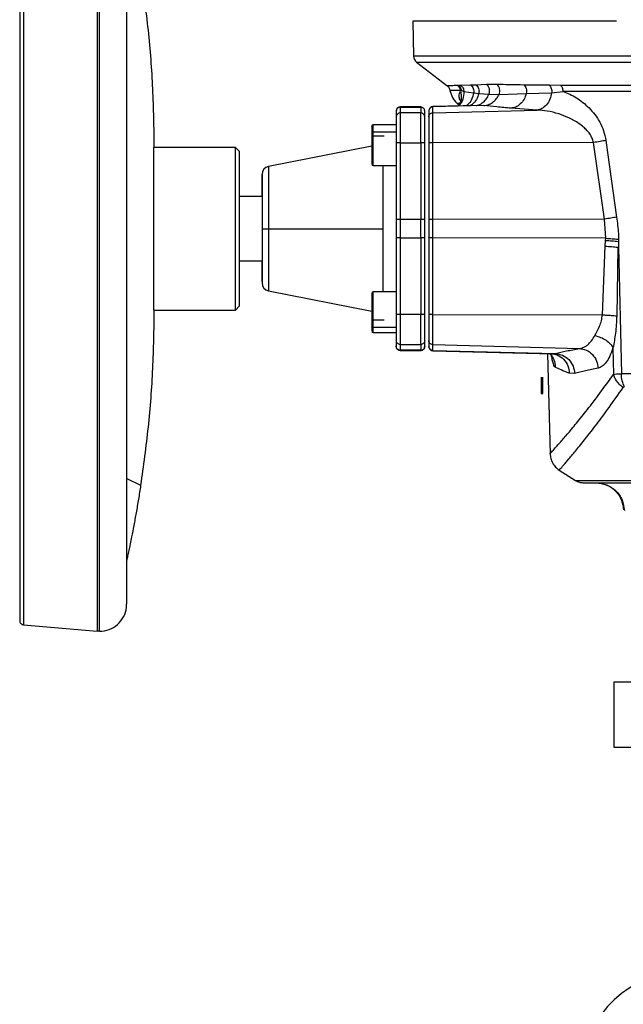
# Model space of a CAD drawing. Header units: millimetres. Extents: x 382 to 2568, y 89 to 1789.
# Tile 38 of 41: x 2164 to 2312, y 961 to 1203. Entities that reach past the tile are written whole.
import ezdxf

# ---------------------------------------------------------------- set-up
doc = ezdxf.new("R2010")
doc.units = ezdxf.units.MM

msp = doc.modelspace()

# ---------------------------------------------------------------- linework, layer by layer
at = {"color": 7, "linetype": 'Continuous', "lineweight": 25}
for p, q in [((2190.01, 1059.34), (2190.01, 1244.01)), ((2260.31, 1202.67), (2260.53, 1194.09)), ((2261.27, 1192.59), (2268.68, 1186.91)), ((2271.25, 1186.94), (2271.55, 1186.94)), ((2272.08, 1186.96), (2274.53, 1187.04)), ((2274.53, 1187.04), (2275.83, 1187.09)), ((2275.83, 1187.09), (2278.44, 1187.2)), ((2278.44, 1187.2), (2281, 1187.21)), ((2287.63, 1187.09), (2293.85, 1187.02)), ((2293.85, 1187.02), (2296.66, 1186.99)), ((2272.04, 1185.63), (2272.34, 1185.62)), ((2272.34, 1185.62), (2272.88, 1185.4)), ((2272.88, 1185.4), (2275.29, 1185.05)), ((2275.29, 1185.05), (2276.55, 1184.93)), ((2276.55, 1184.93), (2279.04, 1184.73)), ((2279.04, 1184.73), (2281.53, 1184.71)), ((2281.53, 1184.71), (2288.23, 1184.92)), ((2288.23, 1184.92), (2294.45, 1185.11)), ((2294.45, 1185.11), (2297.26, 1185.42)), ((2276.39, 1181.99), (2265.23, 1181.7)), ((2277.77, 1181.94), (2265.24, 1181.61)), ((2271.23, 1182.45), (2271.61, 1182.08)), ((2271.98, 1182.69), (2271.47, 1181.86)), ((2256.27, 1180.59), (2256.27, 1179.16)), ((2262.27, 1181.67), (2257.27, 1181.67)), ((2257.27, 1180.15), (2257.27, 1181.58)), ((2257.27, 1181.58), (2262.27, 1181.58)), ((2262.27, 1180.15), (2257.27, 1180.15)), ((2262.27, 1181.58), (2262.27, 1180.15)), ((2263.27, 1179.16), (2263.27, 1180.59)), ((2264.27, 1180.61), (2264.27, 1179.18)), ((2265.24, 1180.18), (2265.24, 1181.61)), ((2265.24, 1180.18), (2290.87, 1180.85)), ((2290.87, 1180.85), (2284.48, 1181.3)), ((2256.27, 1177.18), (2250.57, 1177.18)), ((2256.27, 1175.4), (2250.57, 1175.4)), ((2253.27, 1174.42), (2250.27, 1174.42)), ((2256.27, 1172.71), (2256.27, 1153.87)), ((2257.27, 1153.94), (2257.27, 1172.78)), ((2257.27, 1172.78), (2262.27, 1172.78)), ((2262.27, 1172.78), (2262.27, 1153.94)), ((2263.27, 1153.87), (2263.27, 1172.71)), ((2264.27, 1172.71), (2264.27, 1153.87)), ((2304.77, 1172.86), (2265.24, 1172.78)), ((2265.24, 1153.94), (2265.24, 1172.78)), ((2307.48, 1154.03), (2304.77, 1172.86)), ((2307.78, 1173.37), (2310.38, 1154.54)), ((2196.71, 1131.67), (2196.71, 1171.67)), ((2216.71, 1171.67), (2196.71, 1171.67)), ((2217.71, 1170.67), (2216.71, 1171.67)), ((2250.27, 1171.99), (2224.87, 1166.99)), ((2250.57, 1167.18), (2256.27, 1167.18)), ((2217.71, 1159.67), (2223.27, 1159.67)), ((2256.27, 1153.87), (2256.27, 1149.47)), ((2257.27, 1149.4), (2257.27, 1153.94)), ((2262.27, 1153.94), (2257.27, 1153.94)), ((2262.27, 1149.4), (2262.27, 1153.94)), ((2263.27, 1149.47), (2263.27, 1153.87)), ((2264.27, 1153.87), (2264.27, 1149.47)), ((2307.48, 1154.03), (2265.24, 1153.94)), ((2265.24, 1149.4), (2265.24, 1153.94)), ((2307.73, 1149.31), (2307.48, 1154.02)), ((2224.88, 1151.67), (2253.04, 1151.67)), ((2256.27, 1149.47), (2256.27, 1130.63)), ((2257.27, 1149.4), (2262.27, 1149.4)), ((2257.27, 1130.56), (2257.27, 1149.4)), ((2262.27, 1149.4), (2262.27, 1130.56)), ((2263.27, 1130.63), (2263.27, 1149.47)), ((2264.27, 1149.47), (2264.27, 1130.63)), ((2307.73, 1149.31), (2265.24, 1149.4)), ((2265.24, 1130.56), (2265.24, 1149.4)), ((2307.63, 1147.37), (2307.7, 1148.8)), ((2307.7, 1148.8), (2307.73, 1149.31)), ((2310.9, 1148.55), (2310.9, 1147.11)), ((2306.91, 1130.47), (2307.63, 1147.37)), ((2310.69, 1147.11), (2310.46, 1130.23)), ((2310.9, 1147.11), (2311.58, 1116)), ((2223.27, 1143.67), (2217.71, 1143.67)), ((2224.87, 1136.35), (2250.27, 1131.35)), ((2256.27, 1136.16), (2250.57, 1136.16)), ((2196.71, 1131.67), (2216.71, 1131.67)), ((2216.71, 1131.67), (2217.71, 1132.67)), ((2250.27, 1129.27), (2253.27, 1129.27)), ((2262.27, 1130.56), (2257.27, 1130.56)), ((2265.24, 1130.56), (2306.91, 1130.47)), ((2256.27, 1127.34), (2250.57, 1127.34)), ((2250.57, 1126.16), (2256.27, 1126.16)), ((2256.27, 1124.18), (2256.27, 1122.75)), ((2263.27, 1122.75), (2263.27, 1124.18)), ((2264.27, 1124.16), (2264.27, 1122.73)), ((2257.27, 1123.19), (2262.27, 1123.19)), ((2257.27, 1121.76), (2257.27, 1123.19)), ((2262.27, 1121.76), (2257.27, 1121.76)), ((2257.27, 1121.76), (2257.27, 1121.67)), ((2262.27, 1121.67), (2257.27, 1121.67)), ((2262.27, 1123.19), (2262.27, 1121.76)), ((2262.27, 1121.67), (2262.27, 1121.76)), ((2265.23, 1121.65), (2294.72, 1120.87)), ((2265.24, 1123.16), (2301.31, 1122.22)), ((2265.24, 1121.73), (2265.24, 1123.16)), ((2265.24, 1121.73), (2295.39, 1120.94)), ((2309.53, 1122.33), (2309.67, 1115.85)), ((2293.43, 1120.91), (2294.08, 1096.31)), ((2294.7, 1120.87), (2295.64, 1120.69)), ((2300.1, 1116.09), (2298.78, 1116.13)), ((2291.87, 1111.17), (2292.27, 1111.17)), ((2296.32, 1092.28), (2300.3, 1089.75)), ((2164.62, 1054.26), (2182.74, 1052.67)), ((2183.32, 1052.65), (2182.74, 1052.67)), ((2309.77, 1040.17), (2309.77, 1024.17))]:
    msp.add_line(p, q, dxfattribs=at)
at = {"color": 8, "linetype": 'Continuous', "lineweight": 25}
msp.add_line((2190.01, 1090.22), (2193.44, 1088.57), dxfattribs=at)
at = {"color": 7, "linetype": 'Continuous', "lineweight": 25}
for centre, radius, start, end in [((2262.53, 1194.14), 2, 181.5, 230.9103), ((2257.27, 1180.67), 1, 90, 180), ((2265.27, 1180.7), 1, 91.5, 180), ((2250.57, 1176.88), 0.3, 90, 180), ((2250.57, 1167.48), 0.3, 180, 270), ((2225.27, 1165.03), 2, 101.1313, 180), ((2225.27, 1138.32), 2, 180, 258.8455), ((2250.57, 1135.86), 0.3, 90, 180), ((2250.57, 1126.46), 0.3, 180, 270), ((2265.27, 1122.65), 1, 180, 268.5), ((2326.33, 944.62), 24, 15, 195)]:
    msp.add_arc(centre, radius, start, end, dxfattribs=at)
for points in [[(2182.74, 1250.67), (2182.74, 1250.58), (2182.74, 1250.4), (2182.74, 1248.91), (2182.74, 1246.56), (2182.74, 1243.28), (2182.74, 1239.12), (2182.74, 1234.12), (2182.74, 1228.32), (2182.74, 1221.79), (2182.74, 1214.58), (2182.74, 1206.76), (2182.74, 1198.41), (2182.74, 1189.62), (2182.74, 1180.46), (2182.74, 1171.02), (2182.74, 1161.39), (2182.74, 1151.67), (2182.74, 1141.95), (2182.74, 1132.33), (2182.74, 1122.89), (2182.74, 1113.72), (2182.74, 1104.93), (2182.74, 1096.58), (2182.74, 1088.77), (2182.74, 1081.55), (2182.74, 1075.02), (2182.74, 1069.22), (2182.74, 1064.22), (2182.74, 1060.06), (2182.74, 1056.78), (2182.74, 1054.43), (2182.74, 1052.95), (2182.74, 1052.76), (2182.74, 1052.67)], [(2183.32, 1052.65), (2183.32, 1052.74), (2183.32, 1052.92), (2183.32, 1054.4), (2183.32, 1056.75), (2183.32, 1060.04), (2183.32, 1064.2), (2183.32, 1069.2), (2183.32, 1075), (2183.32, 1081.54), (2183.32, 1088.75), (2183.32, 1096.57), (2183.32, 1104.92), (2183.32, 1113.71), (2183.32, 1122.88), (2183.32, 1132.32), (2183.32, 1141.95), (2183.32, 1151.67), (2183.32, 1161.39), (2183.32, 1171.02), (2183.32, 1180.46), (2183.32, 1189.63), (2183.32, 1198.43), (2183.32, 1206.77), (2183.32, 1214.59), (2183.32, 1221.81), (2183.32, 1228.34), (2183.32, 1234.14), (2183.32, 1239.14), (2183.32, 1243.3), (2183.32, 1246.59), (2183.32, 1248.94), (2183.32, 1250.42), (2183.32, 1250.6), (2183.32, 1250.7)], [(2163.71, 1248.09), (2163.71, 1248), (2163.71, 1247.82), (2163.71, 1246.38), (2163.71, 1244.09), (2163.71, 1240.89), (2163.71, 1236.84), (2163.71, 1231.97), (2163.71, 1226.32), (2163.71, 1219.96), (2163.71, 1212.94), (2163.71, 1205.32), (2163.71, 1197.2), (2163.71, 1188.63), (2163.71, 1179.7), (2163.71, 1170.51), (2163.71, 1161.14), (2163.71, 1151.67), (2163.71, 1142.21), (2163.71, 1132.83), (2163.71, 1123.64), (2163.71, 1114.71), (2163.71, 1106.15), (2163.71, 1098.02), (2163.71, 1090.41), (2163.71, 1083.38), (2163.71, 1077.02), (2163.71, 1071.37), (2163.71, 1066.5), (2163.71, 1062.45), (2163.71, 1059.25), (2163.71, 1056.96), (2163.71, 1055.52), (2163.71, 1055.34), (2163.71, 1055.25)], [(2164.62, 1249.09), (2164.62, 1249), (2164.62, 1248.81), (2164.62, 1247.36), (2164.62, 1245.04), (2164.62, 1241.81), (2164.62, 1237.72), (2164.62, 1232.8), (2164.62, 1227.1), (2164.62, 1220.66), (2164.62, 1213.57), (2164.62, 1205.88), (2164.62, 1197.67), (2164.62, 1189.01), (2164.62, 1179.99), (2164.62, 1170.71), (2164.62, 1161.23), (2164.62, 1151.67), (2164.62, 1142.11), (2164.62, 1132.64), (2164.62, 1123.35), (2164.62, 1114.33), (2164.62, 1105.68), (2164.62, 1097.46), (2164.62, 1089.77), (2164.62, 1082.68), (2164.62, 1076.25), (2164.62, 1070.54), (2164.62, 1065.62), (2164.62, 1061.53), (2164.62, 1058.3), (2164.62, 1055.99), (2164.62, 1054.53), (2164.62, 1054.35), (2164.62, 1054.26)], [(2193.44, 1214.77), (2194.09, 1210.01), (2195.4, 1200.48), (2196.49, 1186.09), (2196.64, 1176.48), (2196.71, 1171.67)], [(2310.38, 1202.67), (2304.36, 1202.67), (2292.31, 1202.67), (2283.41, 1202.67), (2278.96, 1202.67)], [(2473.08, 1194.09), (2471.66, 1194.09), (2468.81, 1194.09), (2463.67, 1194.09), (2457.93, 1194.09), (2451.57, 1194.09), (2444.65, 1194.09), (2437.22, 1194.09), (2429.32, 1194.09), (2421.02, 1194.09), (2412.38, 1194.09), (2403.45, 1194.09), (2394.3, 1194.09), (2384.99, 1194.09), (2375.6, 1194.09), (2366.18, 1194.09), (2356.8, 1194.09), (2347.53, 1194.09), (2338.44, 1194.09), (2329.59, 1194.09), (2321.04, 1194.09), (2312.85, 1194.09), (2305.09, 1194.09), (2297.8, 1194.09), (2291.04, 1194.09), (2284.85, 1194.09), (2279.29, 1194.09), (2274.39, 1194.09), (2270.18, 1194.09), (2266.69, 1194.09), (2263.95, 1194.09), (2261.99, 1194.09), (2260.76, 1194.09), (2260.61, 1194.09), (2260.53, 1194.09)], [(2261.27, 1192.59), (2261.4, 1192.59), (2261.66, 1192.59), (2263.78, 1192.59), (2267.12, 1192.59), (2271.78, 1192.59), (2277.67, 1192.59), (2284.72, 1192.59), (2292.84, 1192.59), (2301.93, 1192.59), (2311.89, 1192.59), (2322.58, 1192.59), (2333.89, 1192.59), (2345.66, 1192.59), (2357.76, 1192.59), (2370.04, 1192.59), (2382.35, 1192.59), (2394.53, 1192.59), (2406.44, 1192.59), (2417.93, 1192.59), (2428.87, 1192.59), (2439.1, 1192.59), (2448.53, 1192.59), (2456.99, 1192.59), (2464.5, 1192.59), (2468.54, 1192.59), (2470.56, 1192.59)], [(2296.66, 1186.99), (2299.47, 1186.99), (2305.09, 1186.99), (2314.67, 1186.99), (2324.94, 1186.99), (2335.85, 1186.99), (2347.24, 1186.99), (2358.95, 1186.99), (2370.85, 1186.99), (2382.76, 1186.99), (2394.53, 1186.99), (2406.01, 1186.99), (2417.04, 1186.99), (2427.49, 1186.99), (2437.21, 1186.99), (2446.06, 1186.99), (2454.02, 1186.99), (2458.4, 1186.99), (2460.59, 1186.99)], [(2297.26, 1185.42), (2297.25, 1185.57), (2297.23, 1185.88), (2297.1, 1186.31), (2296.91, 1186.69), (2296.74, 1186.89), (2296.66, 1186.99)], [(2459.88, 1185.42), (2457.71, 1185.42), (2453.36, 1185.42), (2445.47, 1185.42), (2436.69, 1185.42), (2427.05, 1185.42), (2416.69, 1185.42), (2405.74, 1185.42), (2394.35, 1185.42), (2382.67, 1185.42), (2370.86, 1185.42), (2359.06, 1185.42), (2347.44, 1185.42), (2336.14, 1185.42), (2325.32, 1185.42), (2315.13, 1185.42), (2305.62, 1185.42), (2300.05, 1185.42), (2297.26, 1185.42)], [(2257.27, 1181.58), (2257.13, 1181.57), (2256.87, 1181.54), (2256.54, 1181.31), (2256.31, 1180.98), (2256.28, 1180.72), (2256.27, 1180.59)], [(2257.27, 1180.15), (2257.13, 1180.14), (2256.87, 1180.11), (2256.54, 1179.88), (2256.31, 1179.55), (2256.28, 1179.29), (2256.27, 1179.16)], [(2257.27, 1172.78), (2257.27, 1173.72), (2257.27, 1175.59), (2257.27, 1177.94), (2257.27, 1179.65), (2257.27, 1179.98), (2257.27, 1180.15)], [(2263.27, 1180.59), (2263.25, 1180.72), (2263.22, 1180.98), (2262.99, 1181.31), (2262.66, 1181.54), (2262.4, 1181.57), (2262.27, 1181.58)], [(2262.27, 1172.78), (2262.27, 1173.72), (2262.27, 1175.59), (2262.27, 1177.94), (2262.27, 1179.65), (2262.27, 1179.98), (2262.27, 1180.15)], [(2263.27, 1179.16), (2263.25, 1179.29), (2263.22, 1179.55), (2262.99, 1179.88), (2262.66, 1180.11), (2262.4, 1180.14), (2262.27, 1180.15)], [(2265.24, 1181.61), (2265.11, 1181.59), (2264.85, 1181.56), (2264.53, 1181.32), (2264.31, 1181), (2264.28, 1180.74), (2264.27, 1180.61)], [(2264.27, 1179.18), (2264.28, 1179.31), (2264.31, 1179.57), (2264.53, 1179.89), (2264.85, 1180.13), (2265.11, 1180.16), (2265.24, 1180.18)], [(2265.24, 1172.78), (2265.24, 1173.72), (2265.24, 1175.6), (2265.24, 1177.96), (2265.24, 1179.67), (2265.24, 1180.01), (2265.24, 1180.18)], [(2256.27, 1179.16), (2256.27, 1179.01), (2256.27, 1178.71), (2256.27, 1177.22), (2256.27, 1175.17), (2256.27, 1173.53), (2256.27, 1172.71)], [(2263.27, 1172.71), (2263.27, 1173.53), (2263.27, 1175.17), (2263.27, 1177.22), (2263.27, 1178.71), (2263.27, 1179.01), (2263.27, 1179.16)], [(2264.27, 1179.18), (2264.27, 1179.03), (2264.27, 1178.74), (2264.27, 1177.24), (2264.27, 1175.18), (2264.27, 1173.53), (2264.27, 1172.71)], [(2250.57, 1175.4), (2250.53, 1175.39), (2250.45, 1175.39), (2250.35, 1175.34), (2250.28, 1175.28), (2250.27, 1175.23), (2250.27, 1175.2)], [(2257.27, 1172.78), (2257.13, 1172.78), (2256.87, 1172.78), (2256.54, 1172.76), (2256.31, 1172.74), (2256.28, 1172.72), (2256.27, 1172.71)], [(2263.27, 1172.71), (2263.25, 1172.72), (2263.22, 1172.74), (2262.99, 1172.76), (2262.66, 1172.78), (2262.4, 1172.78), (2262.27, 1172.78)], [(2265.24, 1172.78), (2265.11, 1172.78), (2264.85, 1172.78), (2264.53, 1172.76), (2264.31, 1172.74), (2264.28, 1172.72), (2264.27, 1172.71)], [(2307.78, 1173.37), (2307.33, 1173.28), (2306.42, 1173.11), (2305.32, 1172.94), (2304.77, 1172.86)], [(2216.71, 1131.67), (2216.71, 1131.75), (2216.71, 1131.89), (2216.71, 1133.08), (2216.71, 1134.93), (2216.71, 1137.44), (2216.71, 1140.49), (2216.71, 1143.97), (2216.71, 1147.74), (2216.71, 1151.67), (2216.71, 1155.6), (2216.71, 1159.37), (2216.71, 1162.85), (2216.71, 1165.9), (2216.71, 1168.41), (2216.71, 1170.26), (2216.71, 1171.45), (2216.71, 1171.6), (2216.71, 1171.67)], [(2217.71, 1132.67), (2217.71, 1132.74), (2217.71, 1132.88), (2217.71, 1134.01), (2217.71, 1135.77), (2217.71, 1138.15), (2217.71, 1141.05), (2217.71, 1144.35), (2217.71, 1147.94), (2217.71, 1151.67), (2217.71, 1155.4), (2217.71, 1158.99), (2217.71, 1162.3), (2217.71, 1165.19), (2217.71, 1167.57), (2217.71, 1169.33), (2217.71, 1170.46), (2217.71, 1170.6), (2217.71, 1170.67)], [(2257.27, 1153.94), (2257.13, 1153.94), (2256.87, 1153.94), (2256.54, 1153.92), (2256.31, 1153.9), (2256.28, 1153.88), (2256.27, 1153.87)], [(2263.27, 1153.87), (2263.25, 1153.88), (2263.22, 1153.9), (2262.99, 1153.92), (2262.66, 1153.94), (2262.4, 1153.94), (2262.27, 1153.94)], [(2265.24, 1153.94), (2265.11, 1153.94), (2264.85, 1153.94), (2264.53, 1153.92), (2264.31, 1153.9), (2264.28, 1153.88), (2264.27, 1153.87)], [(2310.38, 1154.53), (2309.94, 1154.44), (2309.05, 1154.27), (2308, 1154.1), (2307.48, 1154.02)], [(2223.27, 1151.67), (2223.29, 1151.67), (2223.33, 1151.67), (2223.69, 1151.67), (2224.22, 1151.67), (2224.66, 1151.67), (2224.88, 1151.67)], [(2223.27, 1151.67), (2223.27, 1150.8), (2223.27, 1149.05), (2223.27, 1146.53), (2223.27, 1144.2), (2223.27, 1142.17), (2223.27, 1140.49), (2223.27, 1139.26), (2223.27, 1138.46), (2223.27, 1138.37), (2223.27, 1138.32)], [(2257.27, 1149.4), (2257.13, 1149.4), (2256.87, 1149.4), (2256.54, 1149.42), (2256.31, 1149.45), (2256.28, 1149.47), (2256.27, 1149.47)], [(2263.27, 1149.47), (2263.25, 1149.47), (2263.22, 1149.45), (2262.99, 1149.42), (2262.66, 1149.4), (2262.4, 1149.4), (2262.27, 1149.4)], [(2265.24, 1149.4), (2265.11, 1149.4), (2264.85, 1149.4), (2264.53, 1149.42), (2264.31, 1149.44), (2264.28, 1149.46), (2264.27, 1149.47)], [(2307.7, 1148.8), (2308.25, 1148.77), (2309.36, 1148.7), (2310.27, 1148.6), (2310.73, 1148.55)], [(2307.73, 1149.31), (2308.28, 1149.28), (2309.37, 1149.21), (2310.28, 1149.11), (2310.74, 1149.07)], [(2196.71, 1131.67), (2196.64, 1126.86), (2196.49, 1117.25), (2195.4, 1102.86), (2194.09, 1093.33), (2193.44, 1088.57)], [(2256.27, 1130.63), (2256.27, 1129.81), (2256.27, 1128.18), (2256.27, 1126.12), (2256.27, 1124.63), (2256.27, 1124.33), (2256.27, 1124.18)], [(2257.27, 1130.56), (2257.13, 1130.56), (2256.87, 1130.56), (2256.54, 1130.58), (2256.31, 1130.61), (2256.28, 1130.62), (2256.27, 1130.63)], [(2257.27, 1123.19), (2257.27, 1123.36), (2257.27, 1123.7), (2257.27, 1125.4), (2257.27, 1127.75), (2257.27, 1129.62), (2257.27, 1130.56)], [(2263.27, 1130.63), (2263.25, 1130.62), (2263.22, 1130.61), (2262.99, 1130.58), (2262.66, 1130.56), (2262.4, 1130.56), (2262.27, 1130.56)], [(2262.27, 1123.19), (2262.27, 1123.36), (2262.27, 1123.7), (2262.27, 1125.4), (2262.27, 1127.75), (2262.27, 1129.62), (2262.27, 1130.56)], [(2263.27, 1124.18), (2263.27, 1124.33), (2263.27, 1124.63), (2263.27, 1126.12), (2263.27, 1128.18), (2263.27, 1129.81), (2263.27, 1130.63)], [(2264.27, 1130.63), (2264.27, 1129.81), (2264.27, 1128.16), (2264.27, 1126.1), (2264.27, 1124.61), (2264.27, 1124.31), (2264.27, 1124.16)], [(2265.24, 1130.56), (2265.11, 1130.56), (2264.85, 1130.56), (2264.53, 1130.58), (2264.31, 1130.6), (2264.28, 1130.62), (2264.27, 1130.63)], [(2265.24, 1123.16), (2265.24, 1123.33), (2265.24, 1123.67), (2265.24, 1125.38), (2265.24, 1127.74), (2265.24, 1129.62), (2265.24, 1130.56)], [(2250.57, 1127.34), (2250.53, 1127.34), (2250.45, 1127.35), (2250.35, 1127.4), (2250.28, 1127.48), (2250.27, 1127.54), (2250.27, 1127.57)], [(2257.27, 1123.19), (2257.13, 1123.2), (2256.87, 1123.23), (2256.54, 1123.46), (2256.31, 1123.79), (2256.28, 1124.05), (2256.27, 1124.18)], [(2263.27, 1124.18), (2263.25, 1124.05), (2263.22, 1123.79), (2262.99, 1123.46), (2262.66, 1123.23), (2262.4, 1123.2), (2262.27, 1123.19)], [(2265.24, 1123.16), (2265.11, 1123.18), (2264.85, 1123.22), (2264.53, 1123.45), (2264.31, 1123.77), (2264.28, 1124.03), (2264.27, 1124.16)], [(2257.27, 1121.76), (2257.13, 1121.77), (2256.87, 1121.8), (2256.54, 1122.03), (2256.31, 1122.36), (2256.28, 1122.62), (2256.27, 1122.75)], [(2257.27, 1121.67), (2257.13, 1121.69), (2256.87, 1121.72), (2256.54, 1121.95), (2256.31, 1122.28), (2256.28, 1122.54), (2256.27, 1122.67)], [(2262.27, 1121.76), (2262.4, 1121.77), (2262.66, 1121.8), (2262.99, 1122.03), (2263.22, 1122.36), (2263.25, 1122.62), (2263.27, 1122.75)], [(2263.27, 1122.67), (2263.25, 1122.54), (2263.22, 1122.28), (2262.99, 1121.95), (2262.66, 1121.72), (2262.4, 1121.69), (2262.27, 1121.67)], [(2265.24, 1121.73), (2265.11, 1121.75), (2264.85, 1121.79), (2264.53, 1122.02), (2264.31, 1122.34), (2264.28, 1122.6), (2264.27, 1122.73)], [(2291.87, 1115.17), (2291.87, 1114.65), (2291.87, 1113.6), (2291.87, 1112.28), (2291.87, 1111.35), (2291.87, 1111.23), (2291.87, 1111.17)], [(2292.27, 1111.17), (2292.27, 1111.23), (2292.27, 1111.35), (2292.27, 1112.28), (2292.27, 1113.6), (2292.27, 1114.65), (2292.27, 1115.17)], [(2432.95, 1116), (2429.99, 1116), (2424.08, 1116), (2414.42, 1116), (2404.32, 1116), (2393.84, 1116), (2383.12, 1116), (2372.27, 1116), (2361.42, 1116), (2350.69, 1116), (2340.21, 1116), (2330.12, 1116), (2320.46, 1116), (2314.54, 1116), (2311.58, 1116)], [(2312.35, 1112.78), (2312.14, 1113.26), (2311.71, 1114.21), (2311.62, 1115.4), (2311.58, 1116)], [(2300.3, 1089.75), (2300.42, 1089.75), (2300.65, 1089.75), (2302.57, 1089.75), (2305.58, 1089.75), (2309.76, 1089.75), (2315.01, 1089.75), (2321.23, 1089.75), (2328.33, 1089.75), (2336.18, 1089.75), (2344.65, 1089.75), (2353.59, 1089.75), (2362.85, 1089.75), (2372.27, 1089.75), (2381.69, 1089.75), (2390.95, 1089.75), (2399.89, 1089.75), (2408.35, 1089.75), (2416.2, 1089.75), (2423.3, 1089.75), (2429.53, 1089.75), (2434.77, 1089.75), (2438.95, 1089.75), (2441.97, 1089.75), (2443.88, 1089.75), (2444.12, 1089.75), (2444.23, 1089.75)], [(2300.3, 1089.75), (2300.62, 1089.59), (2301.28, 1089.25), (2302.01, 1089.2), (2302.38, 1089.17)], [(2302.38, 1089.17), (2302.49, 1089.17), (2302.72, 1089.17), (2304.58, 1089.17), (2307.51, 1089.17), (2311.57, 1089.17), (2316.66, 1089.17), (2322.71, 1089.17), (2329.6, 1089.17), (2337.22, 1089.17), (2345.44, 1089.17), (2354.13, 1089.17), (2363.12, 1089.17), (2372.27, 1089.17), (2381.41, 1089.17), (2390.41, 1089.17), (2399.09, 1089.17), (2407.31, 1089.17), (2414.93, 1089.17), (2421.83, 1089.17), (2427.87, 1089.17), (2432.96, 1089.17), (2437.02, 1089.17), (2439.95, 1089.17), (2441.81, 1089.17), (2442.04, 1089.17), (2442.15, 1089.17)], [(2305.36, 1089.17), (2306.26, 1089.07), (2308.05, 1088.87), (2310.33, 1087.3), (2311.96, 1085.05), (2312.2, 1083.25), (2312.33, 1082.35)], [(2163.71, 1055.25), (2163.73, 1055.13), (2163.75, 1054.88), (2163.96, 1054.56), (2164.26, 1054.33), (2164.5, 1054.28), (2164.62, 1054.26)], [(2372.27, 1040.17), (2369.54, 1040.17), (2364.08, 1040.17), (2356.04, 1040.17), (2348.28, 1040.17), (2340.93, 1040.17), (2334.11, 1040.17), (2327.95, 1040.17), (2322.54, 1040.17), (2317.99, 1040.17), (2314.35, 1040.17), (2311.74, 1040.17), (2310.08, 1040.17), (2309.87, 1040.17), (2309.77, 1040.17)], [(2309.77, 1024.17), (2309.87, 1024.17), (2310.08, 1024.17), (2311.74, 1024.17), (2314.35, 1024.17), (2317.99, 1024.17), (2322.54, 1024.17), (2327.95, 1024.17), (2334.11, 1024.17), (2340.93, 1024.17), (2348.28, 1024.17), (2356.04, 1024.17), (2364.08, 1024.17), (2369.54, 1024.17), (2372.27, 1024.17)]]:
    msp.add_open_spline(points, degree=3, dxfattribs=at)
for points, knots in [([(2278.96, 1202.67), (2277.06, 1202.67), (2273.24, 1202.67), (2268.65, 1202.67), (2264.95, 1202.67), (2262.29, 1202.67), (2260.62, 1202.67), (2260.41, 1202.67), (2260.31, 1202.67)], [0, 0, 0, 0, 0.16473, 0.329459, 0.497094, 0.66473, 0.832365, 1, 1, 1, 1]), ([(2268.68, 1186.91), (2268.74, 1186.91), (2268.85, 1186.91), (2269.73, 1186.92), (2270.75, 1186.93), (2271.25, 1186.94)], [0, 0, 0, 0, 0.339624, 0.67295, 1, 1, 1, 1]), ([(2268.68, 1186.91), (2268.77, 1186.83), (2268.97, 1186.68), (2269.2, 1186.37), (2269.38, 1186.03), (2269.44, 1185.79), (2269.47, 1185.67)], [0, 0, 0, 0, 0.247754, 0.5, 0.752246, 1, 1, 1, 1]), ([(2271.25, 1186.94), (2271.35, 1186.86), (2271.55, 1186.69), (2271.78, 1186.37), (2271.96, 1186.01), (2272.01, 1185.76), (2272.04, 1185.63)], [0, 0, 0, 0, 0.24756, 0.5, 0.75244, 1, 1, 1, 1]), ([(2271.55, 1186.94), (2271.64, 1186.94), (2271.78, 1186.95), (2271.96, 1186.95), (2272.05, 1186.96), (2272.08, 1186.96)], [0, 0, 0, 0, 0.499999, 0.832234, 1, 1, 1, 1]), ([(2272.34, 1185.62), (2272.31, 1185.75), (2272.26, 1186.01), (2272.08, 1186.37), (2271.85, 1186.69), (2271.65, 1186.86), (2271.55, 1186.94)], [0, 0, 0, 0, 0.247537, 0.5, 0.752463, 1, 1, 1, 1]), ([(2272.08, 1186.96), (2272.19, 1186.86), (2272.42, 1186.67), (2272.67, 1186.28), (2272.84, 1185.85), (2272.87, 1185.55), (2272.88, 1185.4)], [0, 0, 0, 0, 0.246718, 0.5, 0.753282, 1, 1, 1, 1]), ([(2274.53, 1187.04), (2274.66, 1186.92), (2274.93, 1186.67), (2275.2, 1186.17), (2275.34, 1185.61), (2275.31, 1185.24), (2275.29, 1185.05)], [0, 0, 0, 0, 0.244981, 0.5, 0.755019, 1, 1, 1, 1]), ([(2275.83, 1187.09), (2275.98, 1186.96), (2276.27, 1186.69), (2276.53, 1186.13), (2276.65, 1185.52), (2276.58, 1185.12), (2276.55, 1184.93)], [0, 0, 0, 0, 0.2441134, 0.5, 0.7558866, 1, 1, 1, 1]), ([(2279.04, 1184.73), (2279.11, 1184.94), (2279.25, 1185.38), (2279.18, 1186.09), (2278.92, 1186.74), (2278.6, 1187.05), (2278.44, 1187.2)], [0, 0, 0, 0, 0.24241, 0.5, 0.75759, 1, 1, 1, 1]), ([(2281, 1187.21), (2282, 1187.19), (2284.07, 1187.14), (2286.42, 1187.11), (2287.63, 1187.09)], [0, 0, 0, 0, 0.485332, 1, 1, 1, 1]), ([(2281.53, 1184.71), (2281.6, 1184.92), (2281.74, 1185.36), (2281.7, 1186.08), (2281.45, 1186.75), (2281.15, 1187.06), (2281, 1187.21)], [0, 0, 0, 0, 0.242175, 0.5, 0.757825, 1, 1, 1, 1]), ([(2287.63, 1187.09), (2287.75, 1186.96), (2288, 1186.69), (2288.23, 1186.13), (2288.32, 1185.52), (2288.26, 1185.12), (2288.23, 1184.92)], [0, 0, 0, 0, 0.244113, 0.5, 0.755887, 1, 1, 1, 1]), ([(2293.85, 1187.02), (2293.95, 1186.9), (2294.16, 1186.67), (2294.37, 1186.19), (2294.48, 1185.65), (2294.46, 1185.29), (2294.45, 1185.11)], [0, 0, 0, 0, 0.245311, 0.5, 0.754689, 1, 1, 1, 1]), ([(2269.46, 1185.69), (2269.63, 1185.08), (2269.96, 1183.88), (2270.78, 1182.94), (2271.2, 1182.48)], [0, 0, 0, 0, 0.502361, 1, 1, 1, 1]), ([(2277.77, 1181.94), (2278.14, 1181.99), (2278.89, 1182.1), (2279.95, 1182.69), (2280.89, 1183.55), (2281.31, 1184.32), (2281.53, 1184.71)], [0, 0, 0, 0, 0.236695, 0.487728, 0.74522, 1, 1, 1, 1]), ([(2288.23, 1184.92), (2288.06, 1184.44), (2287.73, 1183.45), (2286.8, 1182.3), (2285.68, 1181.52), (2284.87, 1181.37), (2284.48, 1181.3)], [0, 0, 0, 0, 0.253094, 0.5122823, 0.7648845, 1, 1, 1, 1]), ([(2294.45, 1185.11), (2294.34, 1184.56), (2294.1, 1183.44), (2293.23, 1182.07), (2292.11, 1181.12), (2291.27, 1180.94), (2290.87, 1180.85)], [0, 0, 0, 0, 0.248383, 0.507782, 0.762944, 1, 1, 1, 1]), ([(2297.26, 1185.42), (2298.36, 1184.97), (2300.01, 1184.3), (2302.13, 1182.78), (2303.66, 1181.41), (2305.07, 1179.8), (2306.31, 1177.91), (2307.31, 1175.77), (2307.62, 1174.17), (2307.78, 1173.37)], [0, 0, 0, 0, 0.249653, 0.374448, 0.498985, 0.624573, 0.749449, 0.875005, 1, 1, 1, 1]), ([(2284.48, 1181.3), (2283.27, 1181.4), (2280.87, 1181.6), (2278.8, 1181.82), (2277.77, 1181.94)], [0, 0, 0, 0, 0.5009894, 1, 1, 1, 1]), ([(2304.77, 1172.86), (2304.66, 1173.23), (2304.5, 1173.79), (2304.14, 1174.48), (2303.72, 1175.13), (2303.11, 1175.88), (2302.22, 1176.73), (2301.15, 1177.55), (2299.93, 1178.31), (2298.3, 1179.15), (2296.09, 1180), (2293.47, 1180.66), (2291.69, 1180.79), (2290.87, 1180.85)], [0, 0, 0, 0, 0.059466, 0.091571, 0.125565, 0.184489, 0.250684, 0.331149, 0.414376, 0.500432, 0.655839, 0.84116, 1, 1, 1, 1]), ([(2250.27, 1176.82), (2250.27, 1176.83), (2250.27, 1176.94), (2250.27, 1176.45), (2250.27, 1175.62), (2250.27, 1175.2)], [0, 0, 0, 0, 0.097701, 0.548851, 1, 1, 1, 1]), ([(2250.27, 1175.2), (2250.27, 1174.69), (2250.27, 1173.66), (2250.27, 1171.76), (2250.27, 1169.96), (2250.27, 1168.5), (2250.27, 1167.6), (2250.27, 1167.56), (2250.27, 1167.54)], [0, 0, 0, 0, 0.172907, 0.345815, 0.518722, 0.69163, 0.864537, 1, 1, 1, 1]), ([(2223.27, 1159.67), (2223.27, 1160.17), (2223.27, 1161.36), (2223.27, 1162.84), (2223.27, 1164.09), (2223.27, 1164.85), (2223.27, 1165.11), (2223.27, 1164.85), (2223.27, 1164.09), (2223.27, 1162.85), (2223.27, 1161.18), (2223.27, 1159.14), (2223.27, 1156.81), (2223.27, 1154.29), (2223.27, 1152.55), (2223.27, 1151.67)], [0, 0, 0, 0, 0.056113, 0.13477, 0.213427, 0.292084, 0.370742, 0.449399, 0.528056, 0.606714, 0.685371, 0.764028, 0.842685, 0.921343, 1, 1, 1, 1]), ([(2310.38, 1154.53), (2310.48, 1153.86), (2310.69, 1152.51), (2310.86, 1150.51), (2310.89, 1149.19), (2310.9, 1148.55)], [0, 0, 0, 0, 0.340832, 0.681979, 1, 1, 1, 1]), ([(2307.63, 1147.37), (2308.19, 1147.33), (2309.3, 1147.26), (2310.23, 1147.16), (2310.69, 1147.11)], [0, 0, 0, 0, 0.5, 1, 1, 1, 1]), ([(2223.27, 1138.67), (2223.27, 1138.86), (2223.27, 1139.27), (2223.27, 1140.51), (2223.27, 1141.98), (2223.27, 1143.17), (2223.27, 1143.67)], [0, 0, 0, 0, 0.24429, 0.522802, 0.801315, 1, 1, 1, 1]), ([(2250.27, 1135.8), (2250.27, 1135.82), (2250.27, 1135.93), (2250.27, 1135.41), (2250.27, 1134.28), (2250.27, 1132.62), (2250.27, 1130.76), (2250.27, 1128.92), (2250.27, 1128.02), (2250.27, 1127.57)], [0, 0, 0, 0, 0.034836, 0.195697, 0.356557, 0.517418, 0.678279, 0.839139, 1, 1, 1, 1]), ([(2305.07, 1125.38), (2305.46, 1126.12), (2306.05, 1127.23), (2306.74, 1129.01), (2306.86, 1129.99), (2306.91, 1130.47)], [0, 0, 0, 0, 0.499229, 0.750162, 1, 1, 1, 1]), ([(2306.91, 1130.47), (2307.24, 1130.46), (2307.91, 1130.43), (2308.86, 1130.38), (2309.75, 1130.31), (2310.23, 1130.26), (2310.46, 1130.23)], [0, 0, 0, 0, 0.247476, 0.5, 0.752524, 1, 1, 1, 1]), ([(2310.46, 1130.23), (2310.38, 1128.79), (2310.22, 1126.06), (2309.76, 1123.53), (2309.53, 1122.33)], [0, 0, 0, 0, 0.524681, 1, 1, 1, 1]), ([(2250.27, 1127.57), (2250.27, 1127.21), (2250.27, 1126.57), (2250.27, 1126.54), (2250.27, 1126.53)], [0, 0, 0, 0, 0.560714, 1, 1, 1, 1]), ([(2301.31, 1122.22), (2301.54, 1122.26), (2302.01, 1122.34), (2302.68, 1122.66), (2303.44, 1123.19), (2304.27, 1124.02), (2304.81, 1124.93), (2305.07, 1125.38)], [0, 0, 0, 0, 0.173972, 0.342691, 0.500194, 0.749137, 1, 1, 1, 1]), ([(2305.07, 1125.38), (2305.55, 1125.25), (2306.53, 1124.99), (2307.86, 1124.25), (2308.95, 1123.34), (2309.34, 1122.66), (2309.53, 1122.33)], [0, 0, 0, 0, 0.244104, 0.5, 0.755896, 1, 1, 1, 1]), ([(2295.39, 1120.94), (2296.26, 1121.16), (2298.01, 1121.6), (2300.21, 1122.01), (2301.31, 1122.22)], [0, 0, 0, 0, 0.500037, 1, 1, 1, 1]), ([(2301.31, 1122.22), (2301.87, 1122.13), (2303.03, 1121.93), (2304.53, 1120.8), (2305.6, 1119.2), (2305.78, 1117.97), (2305.86, 1117.37)], [0, 0, 0, 0, 0.241076, 0.5, 0.758924, 1, 1, 1, 1]), ([(2309.53, 1122.33), (2309.28, 1121.63), (2308.78, 1120.25), (2307.85, 1118.76), (2306.87, 1117.71), (2306.2, 1117.48), (2305.86, 1117.37)], [0, 0, 0, 0, 0.251116, 0.500047, 0.750331, 1, 1, 1, 1]), ([(2294.05, 1120.98), (2294.64, 1120.91), (2295.89, 1120.76), (2297.47, 1119.64), (2298.57, 1118.01), (2298.71, 1116.74), (2298.78, 1116.13)], [0, 0, 0, 0, 0.240547, 0.5, 0.759453, 1, 1, 1, 1]), ([(2295.39, 1120.94), (2295.97, 1120.85), (2297.18, 1120.67), (2298.73, 1119.54), (2299.83, 1117.93), (2300.01, 1116.69), (2300.1, 1116.09)], [0, 0, 0, 0, 0.241, 0.5, 0.759, 1, 1, 1, 1]), ([(2298.78, 1116.13), (2298.07, 1116.4), (2296.71, 1116.91), (2295.78, 1117.41), (2295.35, 1117.65)], [0, 0, 0, 0, 0.5266637, 1, 1, 1, 1]), ([(2305.86, 1117.37), (2304.8, 1117.16), (2302.66, 1116.75), (2300.96, 1116.31), (2300.1, 1116.09)], [0, 0, 0, 0, 0.494471, 1, 1, 1, 1]), ([(2309.67, 1115.85), (2309.9, 1115.89), (2310.37, 1115.97), (2311.17, 1115.99), (2311.58, 1116)], [0, 0, 0, 0, 0.481617, 1, 1, 1, 1]), ([(2312.02, 1112.62), (2311.74, 1112.83), (2311.18, 1113.25), (2310.49, 1114.05), (2309.96, 1114.93), (2309.77, 1115.54), (2309.67, 1115.85)], [0, 0, 0, 0, 0.247176, 0.5, 0.752824, 1, 1, 1, 1]), ([(2296.32, 1092.28), (2296.37, 1092.34), (2296.47, 1092.46), (2297.31, 1093.43), (2298.63, 1094.98), (2300.46, 1097.17), (2302.76, 1100), (2305.47, 1103.49), (2308.56, 1107.62), (2310.86, 1110.94), (2312.02, 1112.62)], [0, 0, 0, 0, 0.125118, 0.249665, 0.374396, 0.500046, 0.623617, 0.749893, 0.873448, 1, 1, 1, 1]), ([(2312.35, 1112.78), (2312.31, 1112.78), (2312.24, 1112.77), (2312.12, 1112.73), (2312.06, 1112.66), (2312.02, 1112.62)], [0, 0, 0, 0, 0.247599, 0.501003, 1, 1, 1, 1]), ([(2294.08, 1096.32), (2294.12, 1095.93), (2294.19, 1095.13), (2294.67, 1094.01), (2295.37, 1093.01), (2296, 1092.52), (2296.32, 1092.28)], [0, 0, 0, 0, 0.246365, 0.5, 0.753635, 1, 1, 1, 1]), ([(2193.44, 1088.57), (2193.26, 1087.42), (2192.9, 1085.11), (2192.33, 1081.78), (2191.76, 1078.66), (2191.26, 1076.13), (2190.85, 1074.1), (2190.52, 1072.5), (2190.24, 1071.2), (2190.07, 1070.41), (2190.01, 1070.17), (2190.01, 1070.17)], [0, 0, 0, 0, 0.152653, 0.305596, 0.458398, 0.611702, 0.713501, 0.817322, 0.917474, 0.999633, 1, 1, 1, 1]), ([(2305.66, 1089.18), (2306.52, 1089.03), (2308.26, 1088.74), (2310.41, 1087.1), (2311.81, 1084.91), (2312, 1083.32), (2312.1, 1082.55)], [0, 0, 0, 0, 0.256023, 0.517775, 0.769747, 1, 1, 1, 1]), ([(2183.32, 1052.65), (2184.13, 1052.73), (2185.75, 1052.9), (2187.87, 1054.23), (2189.34, 1056.16), (2190.05, 1058), (2189.94, 1059.06), (2189.92, 1059.33)], [0, 0, 0, 0, 0.230998, 0.461996, 0.692994, 0.923992, 1, 1, 1, 1])]:
    msp.add_open_spline(points, degree=3, knots=knots, dxfattribs=at)
at = {"color": 8, "linetype": 'Continuous', "lineweight": 25}
for points, knots in [([(2272.04, 1185.63), (2271.34, 1185.64), (2269.94, 1185.66), (2269.26, 1185.67), (2269.47, 1185.67), (2269.47, 1185.67)], [0, 0, 0, 0, 0.500114, 0.997031, 1, 1, 1, 1]), ([(2272.88, 1185.4), (2272.84, 1184.75), (2272.79, 1183.76), (2272.24, 1182.59), (2271.84, 1182.1), (2271.66, 1181.86)], [0, 0, 0, 0, 0.4971078, 0.7637106, 1, 1, 1, 1]), ([(2272.27, 1182.83), (2272.15, 1183), (2271.8, 1183.52), (2271.69, 1184.24), (2271.76, 1184.95), (2271.97, 1185.25), (2272.08, 1185.4)], [0, 0, 0, 0, 0.13605, 0.394982, 0.685704, 1, 1, 1, 1]), ([(2272.08, 1185.4), (2272.14, 1185.08), (2272.28, 1184.42), (2272.24, 1183.49), (2272.04, 1182.93), (2271.95, 1182.69)], [0, 0, 0, 0, 0.347011, 0.721799, 1, 1, 1, 1]), ([(2275.29, 1185.05), (2275.15, 1184.51), (2274.85, 1183.39), (2274.1, 1182.3), (2273.5, 1181.97), (2273.4, 1181.91)], [0, 0, 0, 0, 0.443954, 0.9071355, 1, 1, 1, 1]), ([(2276.55, 1184.93), (2276.38, 1184.42), (2276.02, 1183.39), (2275.17, 1182.36), (2274.51, 1182.03), (2274.31, 1181.93)], [0, 0, 0, 0, 0.406351, 0.824186, 1, 1, 1, 1]), ([(2275.93, 1181.99), (2276.03, 1182), (2276.55, 1182.06), (2277.42, 1182.56), (2278.43, 1183.46), (2278.84, 1184.31), (2279.04, 1184.73)], [0, 0, 0, 0, 0.068797, 0.375089, 0.689902, 1, 1, 1, 1]), ([(2271.85, 1182.48), (2271.68, 1182.48), (2271.23, 1182.48), (2271.26, 1182.48), (2271.29, 1182.48)], [0, 0, 0, 0, 0.36956, 1, 1, 1, 1]), ([(2250.57, 1175.4), (2250.57, 1175.84), (2250.57, 1176.72), (2250.57, 1177.24), (2250.57, 1177.13), (2250.57, 1177.11)], [0, 0, 0, 0, 0.451149, 0.902299, 1, 1, 1, 1]), ([(2250.57, 1167.24), (2250.57, 1167.26), (2250.57, 1167.31), (2250.57, 1168.27), (2250.57, 1169.81), (2250.57, 1171.73), (2250.57, 1173.75), (2250.57, 1174.85), (2250.57, 1175.4)], [0, 0, 0, 0, 0.135463, 0.30837, 0.481278, 0.654185, 0.827093, 1, 1, 1, 1]), ([(2253.04, 1151.67), (2253.04, 1153.04), (2253.04, 1155.77), (2253.04, 1159.71), (2253.04, 1163.31), (2253.04, 1165.84), (2253.04, 1166.93), (2253.04, 1167.18)], [0, 0, 0, 0, 0.233095, 0.466189, 0.699284, 0.932378, 1, 1, 1, 1]), ([(2253.04, 1136.16), (2253.04, 1136.41), (2253.04, 1137.5), (2253.04, 1140.03), (2253.04, 1143.63), (2253.04, 1147.58), (2253.04, 1150.31), (2253.04, 1151.67)], [0, 0, 0, 0, 0.067622, 0.300716, 0.533811, 0.766905, 1, 1, 1, 1]), ([(2250.57, 1127.34), (2250.57, 1127.82), (2250.57, 1128.78), (2250.57, 1130.73), (2250.57, 1132.71), (2250.57, 1134.48), (2250.57, 1135.68), (2250.57, 1136.23), (2250.57, 1136.12), (2250.57, 1136.1)], [0, 0, 0, 0, 0.1608607, 0.3217213, 0.482582, 0.6434426, 0.8043033, 0.9651639, 1, 1, 1, 1]), ([(2250.57, 1126.23), (2250.57, 1126.24), (2250.57, 1126.28), (2250.57, 1126.96), (2250.57, 1127.34)], [0, 0, 0, 0, 0.439286, 1, 1, 1, 1]), ([(2294.03, 1120.89), (2294.4, 1120.43), (2295.15, 1119.48), (2295.28, 1118.27), (2295.35, 1117.65)], [0, 0, 0, 0, 0.491176, 1, 1, 1, 1]), ([(2295.35, 1117.65), (2295.24, 1117.75), (2295.02, 1117.97), (2294.74, 1118.84), (2294.54, 1119.73), (2294.44, 1120.42), (2294.42, 1120.59)], [0, 0, 0, 0, 0.303357, 0.604244, 0.90689, 1, 1, 1, 1]), ([(2294.08, 1096.32), (2294.08, 1096.32), (2293.99, 1096.22), (2294.3, 1096.57), (2295.05, 1097.4), (2296.39, 1098.91), (2298.2, 1101.02), (2300.48, 1103.73), (2303.2, 1107.11), (2306.25, 1111.06), (2308.54, 1114.26), (2309.67, 1115.85)], [0, 0, 0, 0, 0.000752, 0.125691, 0.25023, 0.375875, 0.500408, 0.62609, 0.75008, 0.876195, 1, 1, 1, 1])]:
    msp.add_open_spline(points, degree=3, knots=knots, dxfattribs=at)
for points in [[(2224.88, 1166.99), (2224.88, 1166.93), (2224.88, 1166.82), (2224.88, 1165.91), (2224.88, 1164.49), (2224.88, 1162.57), (2224.88, 1160.24), (2224.88, 1157.57), (2224.88, 1154.68), (2224.88, 1152.67), (2224.88, 1151.67)], [(2224.88, 1151.67), (2224.88, 1150.67), (2224.88, 1148.66), (2224.88, 1145.77), (2224.88, 1143.11), (2224.88, 1140.77), (2224.88, 1138.85), (2224.88, 1137.44), (2224.88, 1136.52), (2224.88, 1136.41), (2224.88, 1136.35)]]:
    msp.add_open_spline(points, degree=3, dxfattribs=at)

doc.saveas('drawing.dxf')
